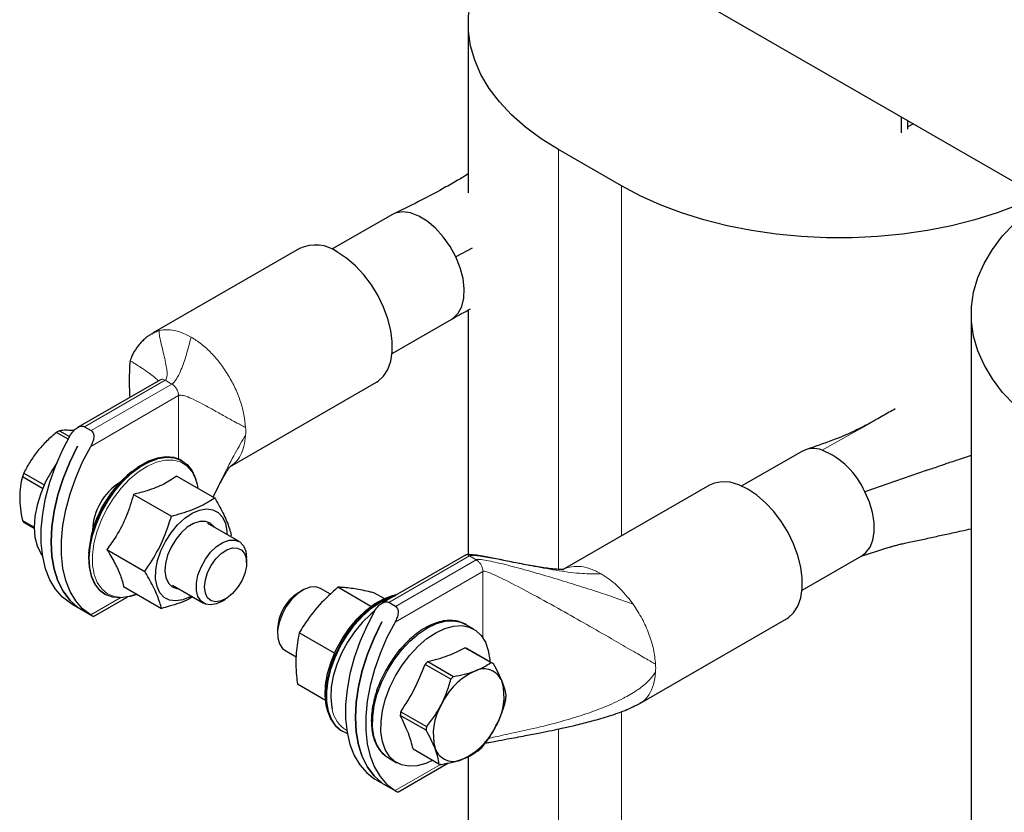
# Model space of a CAD drawing. Header units: millimetres. Extents: x 5 to 418, y 2 to 292.
# Tile 12 of 21: x 212 to 245, y 89 to 116. Entities that reach past the tile are written whole.
import ezdxf

# ---------------------------------------------------------------- set-up
doc = ezdxf.new("R2010")
doc.units = ezdxf.units.MM

msp = doc.modelspace()

# ---------------------------------------------------------------- linework, layer by layer
at = {"color": 7, "linetype": 'Continuous', "lineweight": 25}
for p, q in [((234.6922, 116.4673), (258.0182, 103.0014)), ((227.0201, 115.6025), (227.0201, 109.8949)), ((241.6416, 111.9164), (241.6416, 112.4555)), ((241.8537, 112.0389), (241.8537, 112.333)), ((242.0377, 112.2268), (241.8537, 112.1205)), ((241.8537, 112.0389), (241.8537, 112.1205)), ((232.1876, 110.1326), (230.0662, 111.3572)), ((224.4424, 109.1586), (222.4263, 107.9947)), ((221.329, 108.0194), (216.3792, 105.162)), ((227.1529, 108.0339), (226.6048, 107.734)), ((227.0201, 105.9451), (227.0201, 97.6942)), ((224.4561, 104.4785), (226.4722, 105.6424)), ((243.9907, 105.8056), (243.9907, 84.0415)), ((216.3584, 105.138), (216.3853, 105.1507)), ((216.6423, 103.5961), (213.8437, 101.9804)), ((218.979, 100.6585), (223.9288, 103.516)), ((214.0802, 102.0088), (214.3065, 101.8782)), ((213.5318, 101.5919), (213.1388, 101.8188)), ((213.2381, 101.8761), (213.5795, 101.679)), ((213.8469, 101.3523), (213.8483, 101.3515)), ((238.2706, 101.1757), (236.2545, 100.0119)), ((217.3784, 100.861), (217.3527, 100.8758)), ((212.6698, 99.9244), (211.9863, 100.3189)), ((212.036, 100.4469), (212.7244, 100.0495)), ((217.1912, 100.3466), (218.4678, 99.6096)), ((242.4637, 100.535), (240.4032, 99.8125)), ((235.1572, 100.0366), (230.2074, 97.1791)), ((215.7343, 99.7286), (217.0109, 98.9916)), ((211.9863, 98.8485), (212.3829, 98.6196)), ((212.3833, 98.5774), (212.036, 98.7779)), ((219.2973, 98.1367), (218.2437, 98.7449)), ((219.029, 98.3651), (219.007, 98.3043)), ((214.8385, 97.866), (216.1151, 97.129)), ((226.9067, 97.6706), (224.108, 96.0549)), ((238.2843, 96.4957), (240.3004, 97.6596)), ((219.5459, 97.424), (219.5459, 97.5873)), ((217.0438, 96.6664), (218.0974, 96.0582)), ((214.7529, 96.3724), (214.7786, 96.3576)), ((215.3997, 96.6214), (216.6763, 95.8844)), ((221.438, 96.495), (221.2966, 96.4133)), ((222.3779, 96.3583), (222.0381, 96.5545)), ((223.7437, 95.9523), (222.6262, 96.5975)), ((224.1886, 96.2168), (223.8664, 96.4028)), ((213.6591, 96.0294), (213.6131, 96.056)), ((213.652, 96.0328), (214.3308, 95.6409)), ((214.3899, 95.6124), (215.5185, 96.2639)), ((218.6975, 96.1177), (218.8389, 96.1993)), ((224.5709, 95.9527), (224.3446, 96.0833)), ((213.847, 95.9306), (213.8469, 95.9305)), ((213.8483, 95.9297), (213.8469, 95.9305)), ((224.1112, 95.4268), (224.1126, 95.426)), ((227.214, 95.183), (226.9312, 95.3463)), ((232.8072, 92.6757), (237.757, 95.5331)), ((220.5896, 95.1887), (220.5896, 95.0254)), ((222.5162, 94.3715), (221.3232, 95.0602)), ((220.8382, 94.476), (221.2222, 94.2543)), ((227.7828, 94.0568), (226.9134, 94.5587)), ((226.9895, 94.5289), (227.8589, 94.027)), ((226.4355, 93.4951), (225.5661, 93.997)), ((225.6594, 94.0901), (226.5288, 93.5882)), ((222.206, 92.7825), (221.2604, 93.3284)), ((224.7476, 92.3981), (225.617, 91.8962)), ((225.5997, 91.7733), (224.7303, 92.2752)), ((222.7571, 91.7516), (222.7828, 91.7368)), ((225.1658, 91.1448), (226.0352, 90.6429)), ((224.3314, 90.8428), (224.6142, 90.6796)), ((227.0201, 90.8811), (227.0201, 86.1907)), ((224.6543, 89.6869), (226.3402, 90.6602)), ((223.9235, 90.1039), (223.8775, 90.1305)), ((223.9164, 90.1073), (224.5952, 89.7154)), ((224.1114, 90.0051), (224.1112, 90.005)), ((224.1126, 90.0042), (224.1112, 90.005))]:
    msp.add_line(p, q, dxfattribs=at)
at = {"color": 7, "linetype": 'Continuous', "lineweight": 18}
for p, q in [((230.0662, 97.1993), (230.0662, 111.3572)), ((232.1876, 98.3222), (232.1876, 110.1326)), ((216.3853, 105.1507), (216.5985, 105.2516)), ((216.5985, 105.2516), (216.6799, 105.2691)), ((214.0802, 102.0088), (216.8023, 103.5802)), ((217.0286, 103.4496), (214.3065, 101.8782)), ((216.8023, 103.5802), (216.7269, 103.6088)), ((217.0286, 103.4496), (216.8023, 103.5802)), ((214.292, 101.3472), (217.2549, 103.0577)), ((217.2549, 100.9244), (217.2549, 103.0577)), ((238.9564, 101.2211), (240.2243, 101.9329)), ((224.3446, 96.0833), (227.0667, 97.6547)), ((227.293, 97.5241), (227.0667, 97.6547)), ((227.293, 97.5241), (224.5709, 95.9527)), ((227.3684, 97.4656), (227.293, 97.5241)), ((224.5563, 95.4217), (227.5192, 97.1322)), ((227.5192, 94.8931), (227.5192, 97.1322)), ((215.2828, 96.2361), (214.292, 95.6641)), ((232.5066, 96.1326), (232.588, 96.0211)), ((232.1876, 80.7208), (232.1876, 92.4017)), ((230.0662, 81.9454), (230.0662, 91.8161)), ((226.0862, 90.6218), (224.5563, 89.7386))]:
    msp.add_line(p, q, dxfattribs=at)
at = {"color": 7, "linetype": 'Continuous', "lineweight": 25, "flags": 128}
for points in [[(230.0662, 111.3572), (229.4841, 111.7223), (228.9561, 112.1138), (228.486, 112.5293), (228.0769, 112.9657), (227.7316, 113.4201), (227.4525, 113.8894), (227.2415, 114.3704), (227.1, 114.8599), (227.029, 115.3544), (227.029, 115.8506), (227.1, 116.3451), (227.2415, 116.8346), (227.4525, 117.3156), (227.7316, 117.7849), (228.0769, 118.2394), (228.486, 118.6758), (228.9561, 119.0912), (229.477, 119.4779)], [(246.2546, 109.7924), (245.5847, 109.4917), (244.8651, 109.2203), (244.1091, 108.9841), (243.322, 108.7848), (242.509, 108.6237), (241.6757, 108.5019), (240.8279, 108.4202), (239.9712, 108.3792), (239.1117, 108.3792), (238.2551, 108.4202), (237.4072, 108.5019), (236.574, 108.6237), (235.761, 108.7848), (234.9738, 108.9841), (234.2179, 109.2203), (233.4983, 109.4917), (232.82, 109.7965), (232.1876, 110.1326)], [(247.0368, 101.5603), (246.4546, 101.9254), (245.9267, 102.3169), (245.4565, 102.7324), (245.0474, 103.1688), (244.7022, 103.6232), (244.4231, 104.0925), (244.2121, 104.5735), (244.0706, 105.063), (243.9996, 105.5575), (243.9996, 106.0537), (244.0706, 106.5482), (244.2121, 107.0377), (244.4231, 107.5187), (244.7022, 107.988), (245.0474, 108.4425), (245.4565, 108.8789), (245.9267, 109.2943), (246.4475, 109.681)], [(226.6048, 107.734), (226.4108, 108.0891), (226.179, 108.4167), (225.9184, 108.704), (225.6395, 108.9395), (225.3534, 109.1137), (225.0714, 109.2198), (224.8047, 109.2536), (224.564, 109.2137), (224.4424, 109.1586)], [(223.9288, 103.516), (223.9815, 103.549), (224.168, 103.718), (224.3125, 103.9429), (224.4111, 104.2177), (224.4611, 104.5347), (224.4611, 104.8853), (224.4111, 105.26), (224.3125, 105.6485), (224.168, 106.0403), (223.9815, 106.4247), (223.7581, 106.7911), (223.5039, 107.1297), (223.2258, 107.431), (222.9315, 107.687), (222.6289, 107.8907)], [(226.4722, 105.6424), (226.5188, 105.6719), (226.6878, 105.8366), (226.809, 106.0622), (226.8775, 106.3398), (226.8908, 106.6588), (226.8483, 107.0065), (226.7517, 107.3697), (226.6048, 107.734)], [(213.6131, 96.056), (213.3402, 96.2647), (213.1066, 96.5308), (212.9157, 96.8506), (212.7701, 97.2196), (212.6719, 97.6327), (212.6225, 98.084), (212.6225, 98.5672), (212.6719, 99.0756), (212.7701, 99.6021), (212.9157, 100.1392), (213.1066, 100.6794), (213.3402, 101.2152), (213.6131, 101.7391)], [(213.8469, 95.9305), (213.5828, 96.1664), (213.3612, 96.4609), (213.1854, 96.8096), (213.058, 97.2074), (212.9808, 97.6485), (212.955, 98.1265), (212.9808, 98.6343), (213.058, 99.1646), (213.1854, 99.7096), (213.3612, 100.2612), (213.5828, 100.8115), (213.8469, 101.3523)], [(213.8483, 101.3515), (213.5842, 100.8106), (213.3626, 100.2604), (213.1869, 99.7087), (213.0594, 99.1638), (212.9822, 98.6335), (212.9564, 98.1257), (212.9822, 97.6477), (213.0594, 97.2066), (213.1869, 96.8088), (213.3626, 96.4601), (213.5842, 96.1656), (213.8483, 95.9297)], [(214.292, 95.6641), (214.019, 95.8728), (213.7854, 96.1389), (213.5945, 96.4587), (213.4489, 96.8277), (213.3507, 97.2408), (213.3013, 97.6921), (213.3013, 98.1754), (213.3507, 98.6838), (213.4489, 99.2102), (213.5945, 99.7473), (213.7854, 100.2875), (214.019, 100.8233), (214.292, 101.3472)], [(217.3527, 100.8758), (217.3268, 100.8902), (217.0913, 100.9755), (216.8274, 100.9967), (216.5425, 100.9531), (216.2441, 100.846), (215.9405, 100.6783), (215.64, 100.4546), (215.3508, 100.181), (215.0807, 99.8649), (214.8371, 99.5149), (214.6267, 99.1406), (214.4552, 98.7523), (214.3272, 98.3604), (214.2463, 97.9758), (214.2147, 97.6088), (214.2333, 97.2695), (214.3015, 96.9672), (214.4174, 96.7101), (214.578, 96.5052), (214.7529, 96.3724)], [(215.8407, 96.3669), (215.5888, 96.2803), (215.3038, 96.2368), (215.0399, 96.2579), (214.8044, 96.3432), (214.6036, 96.4904), (214.4431, 96.6953), (214.3271, 96.9524), (214.2589, 97.2547), (214.2404, 97.594), (214.272, 97.961), (214.3529, 98.3456), (214.4808, 98.7375), (214.6523, 99.1258), (214.8628, 99.5001), (215.1063, 99.85), (215.3764, 100.1662), (215.6657, 100.4398), (215.9662, 100.6635), (216.2698, 100.8312), (216.5681, 100.9383), (216.8531, 100.9818), (217.117, 100.9607), (217.3525, 100.8754), (217.5533, 100.7282), (217.7138, 100.5233), (217.8298, 100.2662), (217.837, 100.2438)], [(213.1509, 100.7893), (212.9762, 100.5245), (212.7706, 100.1478), (212.6045, 99.7584), (212.4825, 99.3669), (212.408, 98.9839), (212.3829, 98.62), (212.408, 98.2851), (212.4825, 97.9882), (212.6045, 97.7375), (212.6694, 97.6473)], [(237.757, 95.5331), (237.8097, 95.5661), (237.9962, 95.7352), (238.1407, 95.9601), (238.2393, 96.2348), (238.2893, 96.5518), (238.2893, 96.9025), (238.2393, 97.2772), (238.1407, 97.6657), (237.9962, 98.0575), (237.8097, 98.4419), (237.5863, 98.8083), (237.3321, 99.1468), (237.054, 99.4482), (236.7597, 99.7042), (236.4571, 99.9078), (236.1545, 100.0536), (235.8601, 100.1374), (235.582, 100.1571), (235.3279, 100.1121), (235.1572, 100.0366)], [(240.3004, 97.6596), (240.4377, 97.7639), (240.5775, 97.9496), (240.6717, 98.187), (240.7169, 98.468), (240.7116, 98.7825), (240.656, 99.1194), (240.5519, 99.4668), (240.4032, 99.8125)], [(217.2201, 98.7032), (217.4611, 98.9245), (217.7117, 99.0916), (217.9608, 99.1973), (218.1976, 99.2369), (218.4118, 99.2087), (218.5939, 99.1139), (218.7361, 98.9566), (218.832, 98.7438), (218.8776, 98.4848), (218.8812, 98.3769)], [(217.6813, 96.2984), (217.6466, 96.2788), (217.3975, 96.1732), (217.1607, 96.1336), (216.9465, 96.1618), (216.7644, 96.2566), (216.6222, 96.4138), (216.5263, 96.6266), (216.4807, 96.8857), (216.4875, 97.1797), (216.5464, 97.4958), (216.6548, 97.8202), (216.8079, 98.1387), (216.9992, 98.4374), (217.2201, 98.7032)], [(218.4541, 98.6235), (218.4494, 98.6305), (218.3233, 98.756), (218.1597, 98.8193), (217.9682, 98.8167), (217.7599, 98.7483), (217.5469, 98.6181), (217.3416, 98.4337), (217.1559, 98.2059), (217.0007, 97.9477), (216.8848, 97.6743), (216.8151, 97.4016), (216.7956, 97.1453), (216.8275, 96.9204), (216.9089, 96.74), (217.035, 96.6145), (217.1986, 96.5512), (217.2542, 96.5449)], [(218.6975, 96.1177), (218.5384, 96.0431), (218.3361, 96.0023), (218.1565, 96.0302), (218.0109, 96.1252), (217.9084, 96.2813), (217.8555, 96.4886), (217.8555, 96.7343), (217.9084, 97.0027), (218.0109, 97.2771), (218.1565, 97.5402), (218.3361, 97.7755), (218.5384, 97.9681), (218.7507, 98.1061), (218.9596, 98.1807), (219.152, 98.1872), (219.3159, 98.1253), (219.4409, 97.9987), (219.5192, 97.8156), (219.5459, 97.5873), (219.5459, 97.5873)], [(218.1317, 96.6076), (218.1579, 96.843), (218.2346, 97.0913), (218.3562, 97.3339), (218.5135, 97.553), (218.6949, 97.7322), (218.887, 97.8583), (219.0756, 97.9219), (219.2466, 97.9183), (219.3873, 97.8477), (219.4874, 97.7155), (219.5393, 97.5314), (219.5393, 97.309), (219.4874, 97.0649), (219.3873, 96.8171), (219.2466, 96.5841), (219.0756, 96.3831), (218.887, 96.229), (218.6949, 96.1333), (218.5135, 96.103), (218.3562, 96.1404), (218.2346, 96.2427), (218.1579, 96.4024), (218.1317, 96.6076)], [(222.0381, 96.5545), (221.8827, 96.6065), (221.689, 96.5961), (221.4796, 96.5178), (221.2675, 96.3766), (221.0661, 96.1812), (220.8882, 95.9439), (220.7447, 95.6798), (220.6449, 95.4053), (220.5949, 95.1377), (220.5978, 94.8938), (220.6536, 94.689), (220.7587, 94.536), (220.8382, 94.476)], [(222.2985, 92.3689), (222.2304, 92.6148), (222.196, 92.9448), (222.2133, 93.3064), (222.2819, 93.689), (222.3996, 94.0818), (222.5632, 94.4733), (222.7679, 94.8524), (223.0079, 95.2082), (223.2762, 95.5303), (223.5651, 95.8096), (223.8664, 96.038), (224.1712, 96.2089), (224.471, 96.3174), (224.6138, 96.3469)], [(224.617, 96.3488), (224.3372, 96.2633), (224.0343, 96.1131), (223.732, 95.9053), (223.4386, 95.6456), (223.1621, 95.3412), (222.9099, 95.0002), (222.6891, 94.6321), (222.5056, 94.2468), (222.3644, 93.8549), (222.2694, 93.467), (222.2231, 93.0937), (222.2269, 92.7453), (222.2805, 92.4312), (222.3827, 92.16), (222.5305, 91.939), (222.7199, 91.7744), (222.7571, 91.7516)], [(222.9438, 91.6645), (222.7456, 91.7596), (222.5562, 91.9242), (222.4083, 92.1451), (222.3062, 92.4164), (222.2525, 92.7305), (222.2488, 93.0789), (222.295, 93.4522), (222.3901, 93.8401), (222.5313, 94.232), (222.7148, 94.6173), (222.9356, 94.9854), (223.1877, 95.3264), (223.4643, 95.6308), (223.7577, 95.8905), (224.0599, 96.0982), (224.3628, 96.2485), (224.555, 96.313)], [(223.8688, 95.7981), (223.7327, 95.6876), (223.4486, 95.4129), (223.1847, 95.0961), (222.9488, 94.7463), (222.7474, 94.3735), (222.5866, 93.9884), (222.4708, 93.6022), (222.4034, 93.2259), (222.3863, 92.8704), (222.4201, 92.5459), (222.4331, 92.4846)], [(223.8775, 95.8136), (223.6045, 95.2897), (223.3709, 94.7539), (223.18, 94.2137), (223.0345, 93.6766), (222.9363, 93.1501), (222.8868, 92.6417), (222.8868, 92.1585), (222.9363, 91.7072), (223.0345, 91.2941), (223.18, 90.9251), (223.3709, 90.6053), (223.6045, 90.3392), (223.8775, 90.1305)], [(224.1112, 90.005), (223.8471, 90.2409), (223.6256, 90.5354), (223.4498, 90.8841), (223.3224, 91.2819), (223.2452, 91.723), (223.2193, 92.201), (223.2452, 92.7089), (223.3224, 93.2391), (223.4498, 93.7841), (223.6256, 94.3357), (223.8471, 94.886), (224.1112, 95.4268)], [(224.1126, 95.426), (223.8485, 94.8852), (223.627, 94.3349), (223.4512, 93.7832), (223.3238, 93.2383), (223.2466, 92.708), (223.2207, 92.2002), (223.2466, 91.7222), (223.3238, 91.2811), (223.4512, 90.8833), (223.627, 90.5346), (223.8485, 90.2401), (224.1126, 90.0042)], [(224.5563, 95.4217), (224.2833, 94.8979), (224.0498, 94.362), (223.8589, 93.8218), (223.7133, 93.2847), (223.6151, 92.7583), (223.5656, 92.2499), (223.5656, 91.7666), (223.6151, 91.3153), (223.7133, 90.9023), (223.8589, 90.5332), (224.0498, 90.2134), (224.2833, 89.9473), (224.5563, 89.7386)], [(224.3314, 90.8428), (224.2673, 90.8837), (224.083, 91.056), (223.9409, 91.2839), (223.845, 91.5611), (223.7977, 91.8802), (223.8005, 92.2325), (223.8533, 92.6082), (223.9545, 92.9972), (224.1015, 93.3889), (224.2901, 93.7725), (224.5154, 94.1377), (224.7711, 94.4744), (225.0503, 94.7734), (225.3453, 95.0267), (225.6482, 95.2272), (225.9505, 95.3696), (226.2442, 95.45), (226.5211, 95.466), (226.7738, 95.4174), (226.9312, 95.3463)], [(225.8295, 90.7617), (225.5949, 90.6562), (225.3012, 90.5759), (225.0243, 90.5598), (224.7716, 90.6084), (224.5501, 90.7204), (224.3658, 90.8927), (224.2238, 91.1206), (224.1278, 91.3979), (224.0806, 91.717), (224.0834, 92.0692), (224.1361, 92.4449), (224.2373, 92.8339), (224.3843, 93.2256), (224.573, 93.6092), (224.7983, 93.9744), (225.054, 94.3111), (225.3332, 94.6101), (225.6282, 94.8634), (225.931, 95.064), (226.2334, 95.2063), (226.527, 95.2867), (226.8039, 95.3028), (227.0566, 95.2541), (227.2781, 95.1422), (227.4624, 94.9699), (227.6044, 94.742), (227.7004, 94.4647), (227.7476, 94.1456), (227.7506, 94.0895)]]:
    msp.add_lwpolyline(points, dxfattribs=at)
at = {"color": 7, "linetype": 'Continuous', "lineweight": 18, "flags": 128}
msp.add_lwpolyline([(217.7352, 100.4545), (217.7033, 100.5033), (217.5301, 100.6931), (217.317, 100.8219), (217.0702, 100.8859), (216.7966, 100.8835), (216.5042, 100.8145), (216.2014, 100.681), (215.8969, 100.4869), (215.5995, 100.2377), (215.3177, 99.9405), (215.0596, 99.6041), (214.8327, 99.2379), (214.6435, 98.8526), (214.4974, 98.4592), (214.3986, 98.0691), (214.35, 97.6934), (214.3529, 97.3431), (214.4074, 97.0281), (214.5117, 96.7575), (214.663, 96.5391), (214.8569, 96.3792), (215.0877, 96.2824), (215.3489, 96.2515), (215.6329, 96.2874), (215.8565, 96.3577)], dxfattribs=at)
at = {"color": 7, "linetype": 'Continuous', "lineweight": 25}
for centre, radius, start, end in [((221.8699, 106.8541), 1.2847, 53.78914, 114.9004), ((214.0945, 100.2779), 1.8132, 118.18528, 121.80934), ((238.6639, 100.4351), 0.8387, 69.58978, 117.97225), ((237.932, 98.7215), 2.7013, 23.82068, 67.71338), ((214.9103, 99.2581), 3.1105, 157.52994, 160.0587), ((218.1194, 97.4403), 3.9147, 128.65548, 175.61024), ((216.4765, 99.7246), 1.455, 8.01482, 30.10656), ((216.3333, 98.463), 1.9785, 122.33894, 178.16218), ((212.6441, 99.258), 0.7748, 211.90636, 218.29498), ((222.0977, 95.1344), 1.5091, 122.06419, 177.94119), ((226.7125, 93.9338), 0.6564, 65.04319, 72.17888), ((227.5572, 92.0944), 2.754, 133.5595, 136.30208), ((227.5819, 93.4319), 0.6564, 65.04319, 72.17888), ((228.2178, 91.6672), 2.3158, 114.77968, 155.0819), ((227.5473, 93.1803), 0.6615, 20.23879, 116.98328), ((228.4266, 91.5925), 2.754, 133.5595, 136.30208), ((226.289, 92.9144), 1.9431, 329.27327, 14.75089), ((226.011, 93.1544), 2.298, 350.46487, 353.5593), ((227.0138, 92.0174), 2.298, 170.46487, 173.5593), ((227.7878, 91.6501), 1.9431, 149.27327, 194.75089), ((227.8832, 91.5155), 2.298, 170.46487, 173.5593), ((225.8591, 92.8973), 2.3158, 294.77968, 335.0819), ((226.5295, 91.3842), 0.6615, 200.23879, 296.98328), ((225.4676, 93.0774), 2.754, 313.5595, 316.30208), ((226.3122, 91.2381), 0.6564, 245.04319, 252.17888)]:
    msp.add_arc(centre, radius, start, end, dxfattribs=at)
at = {"color": 7, "linetype": 'Continuous', "lineweight": 18}
for centre, radius, start, end in [((217.0673, 101.851), 2.4504, 356.88145, 3.11855), ((230.8954, 93.8682), 2.4504, 356.88145, 3.11855), ((223.454, 92.6616), 1.0361, 189.83476, 239.36707)]:
    msp.add_arc(centre, radius, start, end, dxfattribs=at)
at = {"color": 7, "linetype": 'Continuous', "lineweight": 25}
for points, knots in [([(227.0201, 110.5347), (227.0079, 110.527), (226.8764, 110.4441), (226.5873, 110.2733), (226.0803, 109.9839), (225.3869, 109.6135), (224.8433, 109.3517), (224.5334, 109.2025)], [0, 0, 0, 0, 0.0150357, 0.1619212, 0.3499362, 0.6295438, 1, 1, 1, 1]), ([(226.463, 105.6372), (226.6434, 105.738), (226.8532, 105.8552), (227.065, 105.9693), (227.0948, 105.9854)], [0, 0, 0, 0, 0.8594793, 1, 1, 1, 1]), ([(216.3537, 105.1468), (216.3194, 105.1254), (216.2496, 105.0817), (216.1314, 104.9909), (216.0093, 104.8815), (215.8543, 104.7045), (215.7339, 104.5146), (215.655, 104.3385), (215.6294, 104.2628), (215.6197, 104.234)], [0, 0, 0, 0, 0.1150504, 0.2346437, 0.3630439, 0.5029635, 0.7974101, 0.9230425, 1, 1, 1, 1]), ([(215.6197, 104.234), (215.6184, 104.2282), (215.615, 104.2135), (215.6052, 104.1289), (215.5962, 103.9544), (215.5897, 103.6776), (215.5893, 103.3531), (215.5993, 103.1174), (215.6044, 102.9969)], [0, 0, 0, 0, 0.0138901, 0.0353458, 0.2097602, 0.4540606, 0.7209771, 1, 1, 1, 1]), ([(241.4248, 102.6137), (241.3569, 102.5746), (241.1464, 102.4536), (240.742, 102.2254), (240.4102, 102.038), (240.2243, 101.9329)], [0, 0, 0, 0, 0.1729172, 0.5364765, 1, 1, 1, 1]), ([(213.6131, 101.7391), (213.6528, 101.7973), (213.7225, 101.8995), (213.8508, 101.9913), (213.9528, 102.0284), (214.0282, 102.0317), (214.0646, 102.0157), (214.0802, 102.0088)], [0, 0, 0, 0, 0.33895434, 0.5950662, 0.76719156, 0.89990502, 1, 1, 1, 1]), ([(240.6317, 102.1617), (240.4391, 102.0602), (240.0048, 101.8314), (239.2591, 101.5219), (238.7067, 101.3364), (238.4052, 101.2351)], [0, 0, 0, 0, 0.2657241, 0.5992133, 1, 1, 1, 1]), ([(213.1388, 101.8188), (213.0233, 101.7218), (212.7903, 101.5264), (212.5947, 101.2998), (212.496, 101.1856)], [0, 0, 0, 0, 0.4959401, 1, 1, 1, 1]), ([(213.6981, 101.8795), (213.6103, 101.8852), (213.4329, 101.8966), (213.3034, 101.883), (213.2381, 101.8761)], [0, 0, 0, 0, 0.4952208, 1, 1, 1, 1]), ([(214.3065, 101.8782), (214.3242, 101.8642), (214.3593, 101.8364), (214.3894, 101.758), (214.396, 101.6406), (214.3644, 101.4931), (214.3149, 101.3934), (214.292, 101.3472)], [0, 0, 0, 0, 0.132339, 0.2638354, 0.4627584, 0.7506419, 1, 1, 1, 1]), ([(212.496, 101.1856), (212.4082, 101.0681), (212.2308, 100.831), (212.1014, 100.5758), (212.036, 100.4469)], [0, 0, 0, 0, 0.4952208, 1, 1, 1, 1]), ([(242.4637, 100.535), (242.6043, 100.5811), (242.8374, 100.6575), (243.1551, 100.7736), (243.3783, 100.8442), (243.6098, 100.9209), (243.8167, 100.9902), (243.9502, 101.035), (243.9907, 101.0486)], [0, 0, 0, 0, 0.2670465, 0.4429204, 0.5808637, 0.7335478, 0.9190446, 1, 1, 1, 1]), ([(218.4183, 99.6298), (218.4715, 99.7395), (218.5744, 99.9518), (218.7243, 100.2388), (218.8404, 100.4431), (218.9148, 100.561), (218.972, 100.6429), (218.9709, 100.6455), (218.9702, 100.6472)], [0, 0, 0, 0, 0.2087605, 0.4039021, 0.5983705, 0.6982677, 0.8046446, 1, 1, 1, 1]), ([(211.9863, 100.3189), (211.9607, 100.214), (211.9089, 100.0024), (211.8997, 99.7591), (211.895, 99.6365)], [0, 0, 0, 0, 0.4959401, 1, 1, 1, 1]), ([(217.1912, 100.3466), (217.0523, 100.2532), (216.7703, 100.0635), (216.2615, 99.8615), (215.8904, 99.7679), (215.7343, 99.7286)], [0, 0, 0, 0, 0.3599192, 0.7307377, 1, 1, 1, 1]), ([(211.895, 99.6365), (211.8995, 99.5108), (211.9086, 99.2569), (211.9603, 98.9855), (211.9863, 98.8485)], [0, 0, 0, 0, 0.4952208, 1, 1, 1, 1]), ([(215.7343, 99.7286), (215.6621, 99.487), (215.5157, 98.9966), (215.1976, 98.3719), (214.9448, 98.0158), (214.8385, 97.866)], [0, 0, 0, 0, 0.3599192, 0.7307377, 1, 1, 1, 1]), ([(217.0109, 98.9916), (217.2467, 99.0582), (217.7256, 99.1934), (218.1826, 99.4226), (218.4094, 99.5713), (218.4678, 99.6096)], [0, 0, 0, 0, 0.4185557, 0.8501619, 1, 1, 1, 1]), ([(218.4678, 99.6096), (218.5032, 99.5504), (218.6452, 99.3125), (218.8547, 98.9099), (218.976, 98.5704), (219.0208, 98.397), (219.029, 98.3651)], [0, 0, 0, 0, 0.12803606, 0.51359861, 0.91031839, 1, 1, 1, 1]), ([(216.1151, 97.129), (216.273, 97.3684), (216.5935, 97.8548), (216.8609, 98.5045), (216.9802, 98.8918), (217.0109, 98.9916)], [0, 0, 0, 0, 0.4185557, 0.8501619, 1, 1, 1, 1]), ([(240.2449, 97.6275), (240.3382, 97.6604), (240.523, 97.7256), (240.7991, 97.8174), (241.0371, 97.8925), (241.2165, 97.9457), (241.3458, 97.9827), (241.4803, 98.0188), (241.6259, 98.0569), (241.8647, 98.1066), (242.2222, 98.1791), (242.6992, 98.2866), (243.1737, 98.3905), (243.603, 98.4849), (243.8799, 98.5456), (243.9907, 98.5699)], [0, 0, 0, 0, 0.0875096, 0.1733376, 0.2565, 0.3072151, 0.3455358, 0.3886066, 0.4364135, 0.4852834, 0.594037, 0.7043497, 0.8092603, 0.9236655, 1, 1, 1, 1]), ([(214.8385, 97.866), (214.8717, 97.8124), (215.0019, 97.602), (215.1968, 97.2453), (215.3372, 96.8886), (215.3825, 96.6949), (215.3997, 96.6214)], [0, 0, 0, 0, 0.1139925, 0.447245, 0.7902647, 1, 1, 1, 1]), ([(230.2281, 97.1934), (230.2295, 97.1943), (230.2378, 97.1996), (230.1971, 97.1943), (230.0873, 97.1969), (229.8532, 97.2138), (229.4471, 97.269), (228.9063, 97.3662), (228.3669, 97.4739), (227.9394, 97.5603), (227.6192, 97.6227), (227.3698, 97.665), (227.1584, 97.6948), (227.0154, 97.6978), (226.947, 97.6887), (226.9194, 97.6762), (226.9065, 97.6705)], [0, 0, 0, 0, 0.0135708, 0.0839714, 0.1489152, 0.2133819, 0.3505867, 0.4980265, 0.6409631, 0.7685669, 0.8244116, 0.8874167, 0.9520185, 0.9790368, 0.9902481, 1, 1, 1, 1]), ([(216.6763, 95.8844), (216.6681, 95.9164), (216.6244, 96.0858), (216.504, 96.4245), (216.2956, 96.8268), (216.1505, 97.0697), (216.1151, 97.129)], [0, 0, 0, 0, 0.0896818, 0.4753516, 0.8719637, 1, 1, 1, 1]), ([(222.6262, 96.5975), (222.4118, 96.4032), (221.9763, 96.0087), (221.5713, 95.4689), (221.374, 95.144), (221.3232, 95.0602)], [0, 0, 0, 0, 0.4185557, 0.8501619, 1, 1, 1, 1]), ([(223.8664, 96.4028), (223.8214, 96.4134), (223.5831, 96.4694), (223.1765, 96.5516), (222.8334, 96.59), (222.6668, 96.596), (222.6262, 96.5975)], [0, 0, 0, 0, 0.0896818, 0.4753516, 0.8719637, 1, 1, 1, 1]), ([(217.7273, 96.2718), (217.686, 96.2475), (217.4652, 96.1173), (217.0921, 95.996), (216.7615, 95.9073), (216.6763, 95.8844)], [0, 0, 0, 0, 0.1460069, 0.7799261, 1, 1, 1, 1]), ([(223.8775, 95.8136), (223.9172, 95.8718), (223.9869, 95.974), (224.1152, 96.0658), (224.2172, 96.1029), (224.2925, 96.1062), (224.3289, 96.0902), (224.3446, 96.0833)], [0, 0, 0, 0, 0.33895434, 0.5950662, 0.76719156, 0.89990502, 1, 1, 1, 1]), ([(214.292, 95.6641), (214.3237, 95.6454), (214.3753, 95.615), (214.3845, 95.6151), (214.3881, 95.6151)], [0, 0, 0, 0, 0.6152748, 1, 1, 1, 1]), ([(224.5709, 95.9527), (224.5885, 95.9387), (224.6237, 95.9109), (224.6538, 95.8325), (224.6604, 95.7151), (224.6288, 95.5676), (224.5793, 95.468), (224.5563, 95.4217)], [0, 0, 0, 0, 0.132339, 0.2638354, 0.4627584, 0.7506419, 1, 1, 1, 1]), ([(227.0213, 95.279), (226.9847, 95.3071), (226.8819, 95.386), (226.6832, 95.4553), (226.4384, 95.488), (226.185, 95.467), (225.9256, 95.3982), (225.6655, 95.2852), (225.4104, 95.1331), (225.167, 94.9491), (224.9409, 94.7417), (224.7511, 94.5363), (224.5896, 94.3361), (224.4358, 94.1242), (224.3386, 93.9635), (224.2836, 93.8726)], [0, 0, 0, 0, 0.0516838, 0.1450166, 0.2323723, 0.3196809, 0.4063457, 0.492001, 0.5763093, 0.6586414, 0.7370784, 0.8119637, 0.8662674, 0.9243617, 1, 1, 1, 1]), ([(221.3232, 95.0602), (221.281, 94.8389), (221.1955, 94.3895), (221.2096, 93.7839), (221.25, 93.4217), (221.2604, 93.3284)], [0, 0, 0, 0, 0.4185557, 0.8501619, 1, 1, 1, 1]), ([(224.7476, 92.3981), (224.9089, 92.6455), (225.2361, 93.147), (225.4551, 93.7111), (225.5661, 93.997)], [0, 0, 0, 0, 0.4932478, 1, 1, 1, 1]), ([(227.2471, 93.7698), (227.3476, 93.8116), (227.5506, 93.8961), (227.7049, 94.0029), (227.7828, 94.0568)], [0, 0, 0, 0, 0.4952208, 1, 1, 1, 1]), ([(227.8589, 94.027), (227.9201, 93.9201), (228.0434, 93.7046), (228.1262, 93.5081), (228.168, 93.4091)], [0, 0, 0, 0, 0.4959401, 1, 1, 1, 1]), ([(224.2836, 93.8726), (224.2177, 93.7514), (224.1252, 93.5813), (224.0137, 93.3227), (223.931, 93.1022), (223.8532, 92.8411), (223.7948, 92.573), (223.7594, 92.3018), (223.7505, 92.0357), (223.7699, 91.7803), (223.8194, 91.5405), (223.8998, 91.3199), (224.0144, 91.1242), (224.1457, 90.9686), (224.2518, 90.8999), (224.2966, 90.8709)], [0, 0, 0, 0, 0.1042602, 0.1462994, 0.2156117, 0.2867369, 0.362197, 0.4400154, 0.519495, 0.6001869, 0.6819352, 0.7648263, 0.84931, 0.9363649, 1, 1, 1, 1]), ([(226.5288, 93.5882), (226.6566, 93.6116), (226.9144, 93.6586), (227.1356, 93.7325), (227.2471, 93.7698)], [0, 0, 0, 0, 0.4959401, 1, 1, 1, 1]), ([(226.1176, 92.6429), (226.1816, 92.7794), (226.3109, 93.0549), (226.3937, 93.3475), (226.4355, 93.4951)], [0, 0, 0, 0, 0.49522081, 1, 1, 1, 1]), ([(228.168, 93.4091), (228.2, 93.3171), (228.2645, 93.1312), (228.2844, 92.9753), (228.2944, 92.8967)], [0, 0, 0, 0, 0.4952208, 1, 1, 1, 1]), ([(227.5813, 91.3375), (227.6276, 91.3475), (227.7548, 91.3748), (228.0073, 91.4198), (228.4193, 91.4942), (228.915, 91.584), (229.4215, 91.6814), (229.8315, 91.765), (230.2187, 91.8484), (230.6431, 91.9457), (231.1551, 92.0732), (231.7227, 92.2365), (232.2969, 92.4224), (232.6585, 92.6033), (232.8299, 92.689)], [0, 0, 0, 0, 0.0253847, 0.0697505, 0.1411168, 0.2574162, 0.3517762, 0.4291452, 0.4905123, 0.5716926, 0.6706408, 0.7821341, 0.8967456, 1, 1, 1, 1]), ([(228.2772, 92.7738), (228.2362, 92.6287), (228.1535, 92.3362), (228.0244, 92.0605), (227.9593, 91.9216)], [0, 0, 0, 0, 0.49594008, 1, 1, 1, 1]), ([(225.617, 91.8962), (225.7093, 92.0116), (225.8955, 92.2443), (226.0432, 92.5093), (226.1176, 92.6429)], [0, 0, 0, 0, 0.49594008, 1, 1, 1, 1]), ([(225.1658, 91.1448), (225.121, 91.3152), (225.0302, 91.6605), (224.8312, 92.0685), (224.7303, 92.2752)], [0, 0, 0, 0, 0.4932478, 1, 1, 1, 1]), ([(225.9088, 91.1554), (225.8679, 91.2526), (225.7852, 91.449), (225.6619, 91.6645), (225.5997, 91.7733)], [0, 0, 0, 0, 0.4952208, 1, 1, 1, 1]), ([(227.9593, 91.9216), (227.8862, 91.7903), (227.7388, 91.5252), (227.5526, 91.2924), (227.4587, 91.1748)], [0, 0, 0, 0, 0.4952208, 1, 1, 1, 1]), ([(226.0352, 90.6429), (226.0254, 90.7202), (226.0057, 90.876), (225.9413, 91.0617), (225.9088, 91.1554)], [0, 0, 0, 0, 0.4959401, 1, 1, 1, 1]), ([(227.3653, 91.0817), (227.2889, 91.0287), (227.1347, 90.9219), (226.9319, 90.8373), (226.8297, 90.7947)], [0, 0, 0, 0, 0.4959401, 1, 1, 1, 1]), ([(226.8297, 90.7947), (226.7202, 90.7581), (226.4991, 90.6841), (226.2414, 90.6369), (226.1113, 90.6131)], [0, 0, 0, 0, 0.4952208, 1, 1, 1, 1]), ([(224.5563, 89.7386), (224.5881, 89.7199), (224.6397, 89.6895), (224.6489, 89.6896), (224.6525, 89.6896)], [0, 0, 0, 0, 0.6152748, 1, 1, 1, 1])]:
    msp.add_open_spline(points, degree=3, knots=knots, dxfattribs=at)
at = {"color": 7, "linetype": 'Continuous', "lineweight": 18}
for points in [[(216.6799, 105.2691), (216.8358, 105.2777), (217.1475, 105.2949), (217.5019, 105.1205), (217.6791, 105.0333)], [(217.6791, 105.0333), (217.7947, 104.9593), (218.0257, 104.8114), (218.3599, 104.502), (218.6701, 104.1416), (218.9451, 103.7362), (219.1755, 103.3017), (219.3517, 102.8539), (219.4734, 102.4058), (219.5004, 102.1248), (219.514, 101.9843)], [(217.2549, 103.0577), (217.2515, 103.0939), (217.2447, 103.1663), (217.1923, 103.2829), (217.1176, 103.3865), (217.0583, 103.4285), (217.0286, 103.4496)], [(227.5192, 97.1322), (227.5172, 97.1602), (227.513, 97.2162), (227.4803, 97.3076), (227.432, 97.3952), (227.3896, 97.4421), (227.3684, 97.4656)], [(231.5073, 97.0504), (231.6845, 96.933), (232.039, 96.6982), (232.3507, 96.3211), (232.5066, 96.1326)], [(232.588, 96.0211), (232.692, 95.8616), (232.9002, 95.5424), (233.1297, 95.0208), (233.2912, 94.4952), (233.3252, 94.1661), (233.3422, 94.0015)]]:
    msp.add_open_spline(points, degree=3, dxfattribs=at)
for points, knots in [([(216.8023, 103.5802), (216.8067, 103.5831), (216.8165, 103.5896), (216.8266, 103.6007), (216.8418, 103.6222), (216.8609, 103.6732), (216.869, 103.7547), (216.8651, 103.865), (216.8449, 104.0311), (216.8015, 104.2527), (216.741, 104.5096), (216.6803, 104.7534), (216.6316, 104.9631), (216.5954, 105.1382), (216.5975, 105.2164), (216.5985, 105.2516)], [0, 0, 0, 0, 0.0036808, 0.0083182, 0.014015, 0.0317468, 0.0778672, 0.1330396, 0.199308, 0.3386037, 0.4943551, 0.6373366, 0.7749656, 0.8986365, 1, 1, 1, 1]), ([(217.6791, 105.0333), (217.6522, 104.9297), (217.5918, 104.6978), (217.5139, 104.4328), (217.4284, 104.1679), (217.3434, 103.9405), (217.2592, 103.7517), (217.1829, 103.6126), (217.1155, 103.523), (217.0658, 103.4741), (217.0393, 103.4566), (217.0286, 103.4496)], [0, 0, 0, 0, 0.1315211, 0.294482, 0.4728202, 0.649402, 0.7894785, 0.9027704, 0.971116, 0.9883755, 1, 1, 1, 1]), ([(216.5653, 103.5516), (216.552, 103.5686), (216.5165, 103.6139), (216.4006, 103.7148), (216.2122, 103.8571), (215.9951, 104.002), (215.8104, 104.1192), (215.6873, 104.1944), (215.6185, 104.235), (215.6242, 104.2313), (215.6251, 104.2308)], [0, 0, 0, 0, 0.0429444, 0.1141177, 0.2922786, 0.5007476, 0.6638087, 0.8239273, 0.9733754, 1, 1, 1, 1]), ([(216.7269, 103.6088), (216.705, 103.611), (216.6734, 103.6142), (216.6511, 103.5979), (216.6442, 103.5928)], [0, 0, 0, 0, 0.6910845, 1, 1, 1, 1]), ([(219.514, 101.9843), (219.4007, 102.0419), (219.147, 102.1708), (218.7944, 102.371), (218.4193, 102.5829), (218.0709, 102.7746), (217.7683, 102.9287), (217.5357, 103.0268), (217.3824, 103.0728), (217.2995, 103.0724), (217.2706, 103.0654), (217.2597, 103.0601), (217.2549, 103.0577)], [0, 0, 0, 0, 0.13293368, 0.29760562, 0.47693256, 0.65357743, 0.79300559, 0.9051314, 0.97216146, 0.99048267, 0.99574901, 1, 1, 1, 1]), ([(218.4148, 99.6317), (218.5326, 99.8749), (218.7749, 100.3752), (219.1277, 101.0787), (219.3949, 101.5206), (219.514, 101.7177)], [0, 0, 0, 0, 0.3440301, 0.7074407, 1, 1, 1, 1]), ([(219.514, 101.7177), (219.5005, 101.5927), (219.4736, 101.3428), (219.3508, 101.037), (219.1924, 100.8047), (219.0519, 100.7144), (218.9909, 100.6751)], [0, 0, 0, 0, 0.2654529, 0.5309057, 0.7963586, 1, 1, 1, 1]), ([(227.0667, 97.6547), (227.0367, 97.6684), (226.9768, 97.6959), (226.9301, 97.679), (226.9067, 97.6706)], [0, 0, 0, 0, 0.5000511, 1, 1, 1, 1]), ([(227.0667, 97.6547), (227.075, 97.6581), (227.0945, 97.666), (227.1438, 97.6702), (227.2525, 97.6685), (227.5292, 97.6336), (227.9819, 97.5501), (228.5927, 97.4283), (229.3012, 97.2878), (230.0653, 97.1556), (230.8149, 97.045), (231.2938, 97.0488), (231.5073, 97.0504)], [0, 0, 0, 0, 0.006916, 0.01612677, 0.03539781, 0.08369365, 0.20723903, 0.3467645, 0.50148038, 0.68896177, 0.86133254, 1, 1, 1, 1]), ([(227.293, 97.5241), (227.2983, 97.5264), (227.3104, 97.5316), (227.3345, 97.5346), (227.3838, 97.5365), (227.5097, 97.5257), (227.7251, 97.4876), (228.0271, 97.4212), (228.4952, 97.3055), (229.1408, 97.1294), (229.9193, 96.9019), (230.6911, 96.6651), (231.4012, 96.4368), (232.0346, 96.2253), (232.4161, 96.0845), (232.588, 96.0211)], [0, 0, 0, 0, 0.0036808, 0.0083182, 0.014015, 0.0317468, 0.0778672, 0.1330396, 0.199308, 0.3386037, 0.4943551, 0.6373366, 0.7749656, 0.8986365, 1, 1, 1, 1]), ([(230.2155, 97.1772), (230.2265, 97.1855), (230.3129, 97.2512), (230.5192, 97.2982), (230.8257, 97.3064), (231.161, 97.2283), (231.3919, 97.1097), (231.5073, 97.0504)], [0, 0, 0, 0, 0.0350508, 0.2762881, 0.5175254, 0.7587627, 1, 1, 1, 1]), ([(233.3422, 94.0015), (233.2283, 94.0673), (232.9784, 94.2118), (232.4503, 94.5181), (231.7946, 94.8966), (231.018, 95.3414), (230.1377, 95.8389), (229.2609, 96.3238), (228.5608, 96.696), (228.0871, 96.9315), (227.8221, 97.0511), (227.6481, 97.1206), (227.5563, 97.138), (227.5301, 97.1367), (227.5226, 97.1336), (227.5192, 97.1322)], [0, 0, 0, 0, 0.0790547, 0.173595, 0.2824346, 0.4230802, 0.568308, 0.7259145, 0.8606075, 0.9144159, 0.9565939, 0.9878082, 0.9958332, 0.9981091, 1, 1, 1, 1]), ([(227.7057, 91.5024), (227.7365, 91.5097), (227.8579, 91.5382), (228.0867, 91.5848), (228.561, 91.6843), (229.2609, 91.8368), (230.0936, 92.0468), (230.8924, 92.2861), (231.5956, 92.5394), (232.2047, 92.8118), (232.6953, 93.101), (233.0743, 93.3833), (233.2572, 93.6234), (233.3422, 93.7349)], [0, 0, 0, 0, 0.0147952, 0.0582234, 0.1136267, 0.2523121, 0.4145901, 0.5415214, 0.6661622, 0.7824966, 0.8647539, 0.9371819, 1, 1, 1, 1]), ([(233.3422, 93.7349), (233.3254, 93.5896), (233.2918, 93.299), (233.1275, 92.9646), (232.9608, 92.7554), (232.8301, 92.6994), (232.8011, 92.687)], [0, 0, 0, 0, 0.3043463, 0.6086925, 0.9130388, 1, 1, 1, 1])]:
    msp.add_open_spline(points, degree=3, knots=knots, dxfattribs=at)
at = {"color": 7, "linetype": 'Continuous', "lineweight": 25}
msp.add_open_spline([(225.6594, 94.0901), (225.8954, 94.1526), (226.3676, 94.2776), (226.7315, 94.465), (226.9134, 94.5587)], degree=3, dxfattribs=at)

doc.saveas('drawing.dxf')
